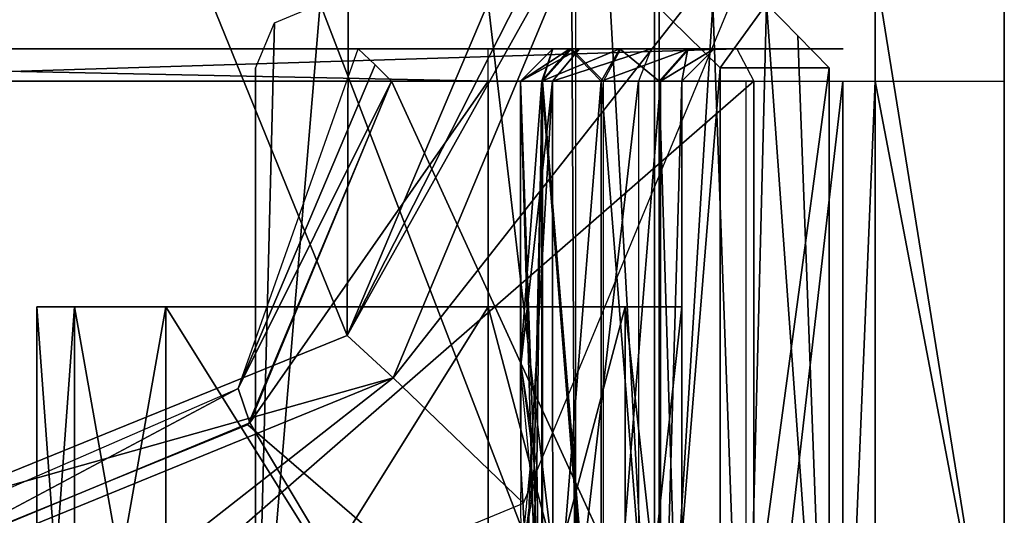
# Model space of a CAD drawing. Header units: millimetres. Extents: x -98 to 98, y -500 to 506.
# Tile 12 of 106: x 49.74 to 65, y -492.24 to -484.55. Entities that reach past the tile are written whole.
import ezdxf

# ---------------------------------------------------------------- set-up
doc = ezdxf.new("R2010")
doc.units = ezdxf.units.MM
doc.header["$LTSCALE"] = 65.185185
for name, color, linetype in [('103', 7, 'CONTINUOUS'), ('104', 7, 'CONTINUOUS'), ('105', 7, 'CONTINUOUS'), ('111', 7, 'CONTINUOUS'), ('1151', 7, 'CONTINUOUS'), ('1183', 7, 'CONTINUOUS'), ('1184', 7, 'CONTINUOUS'), ('1188', 7, 'CONTINUOUS'), ('1193', 7, 'CONTINUOUS'), ('1194', 7, 'CONTINUOUS'), ('1195', 7, 'CONTINUOUS'), ('1198', 7, 'CONTINUOUS'), ('1305', 7, 'CONTINUOUS'), ('149', 7, 'CONTINUOUS'), ('161', 7, 'CONTINUOUS'), ('163', 7, 'CONTINUOUS'), ('164', 7, 'CONTINUOUS'), ('165', 7, 'CONTINUOUS'), ('166', 7, 'CONTINUOUS'), ('167', 7, 'CONTINUOUS'), ('168', 7, 'CONTINUOUS'), ('169', 7, 'CONTINUOUS'), ('170', 7, 'CONTINUOUS'), ('171', 7, 'CONTINUOUS'), ('172', 7, 'CONTINUOUS'), ('173', 7, 'CONTINUOUS'), ('192', 7, 'CONTINUOUS'), ('193', 7, 'CONTINUOUS'), ('194', 7, 'CONTINUOUS'), ('195', 7, 'CONTINUOUS'), ('4', 7, 'CONTINUOUS'), ('44', 7, 'CONTINUOUS'), ('453', 7, 'CONTINUOUS'), ('455', 7, 'CONTINUOUS'), ('456', 7, 'CONTINUOUS'), ('50', 7, 'CONTINUOUS'), ('57', 7, 'CONTINUOUS'), ('7', 7, 'CONTINUOUS'), ('75', 7, 'CONTINUOUS'), ('750', 7, 'CONTINUOUS'), ('751', 7, 'CONTINUOUS'), ('752', 7, 'CONTINUOUS'), ('76', 7, 'CONTINUOUS'), ('77', 7, 'CONTINUOUS'), ('78', 7, 'CONTINUOUS'), ('79', 7, 'CONTINUOUS'), ('80', 7, 'CONTINUOUS'), ('81', 7, 'CONTINUOUS'), ('82', 7, 'CONTINUOUS'), ('92', 7, 'CONTINUOUS'), ('93', 7, 'CONTINUOUS'), ('94', 7, 'CONTINUOUS')]:
    doc.layers.add(name, color=color, linetype=linetype)

msp = doc.modelspace()

# ---------------------------------------------------------------- linework, layer by layer
at = {"layer": '103', "color": 7, "linetype": 'CONTINUOUS'}
for points in [[(57, -485.5, -3), (57, -497, -3), (53.302, -490.802, -3), (57, -485.5, -3)], [(55.5, -485.5, -3), (57, -485.5, -3), (53.302, -490.802, -3), (55.5, -485.5, -3)], [(53.302, -490.802, -3), (57, -497, -3), (48, -493, -3), (53.302, -490.802, -3)]]:
    msp.add_3dface(points, dxfattribs=at)
at = {"layer": '104', "color": 7, "linetype": 'CONTINUOUS'}
for points in [[(60.5, -485, -13.415), (60.5, -485, -58.612), (60, -485.5, -13.415), (60.5, -485, -13.415)], [(60.5, -485, -58.612), (60.249, -485.251, -58.534), (60, -485.5, -13.415), (60.5, -485, -58.612)], [(60.249, -485.251, -58.534), (60, -485.5, -58.542), (60, -485.5, -13.415), (60.249, -485.251, -58.534)]]:
    msp.add_3dface(points, dxfattribs=at)
at = {"layer": '105', "color": 7, "linetype": 'CONTINUOUS'}
for points in [[(53.124, -490.27, -2.5), (54.982, -485, -2.5), (55.244, -485.248, -2.748), (53.124, -490.27, -2.5)], [(55.5, -485.5, -3), (53.124, -490.27, -2.5), (55.244, -485.248, -2.748), (55.5, -485.5, -3)], [(55.5, -485.5, -3), (53.302, -490.802, -3), (53.124, -490.27, -2.5), (55.5, -485.5, -3)], [(53.302, -490.802, -3), (48, -493, -3), (53.124, -490.27, -2.5), (53.302, -490.802, -3)], [(53.124, -490.27, -2.5), (48, -493, -3), (48, -492.5, -2.5), (53.124, -490.27, -2.5)]]:
    msp.add_3dface(points, dxfattribs=at)
at = {"layer": '111', "color": 7, "linetype": 'CONTINUOUS'}
for points in [[(60.852, -485, -76.965), (44.787, -485.5, -88.192), (44.5, -485, -87.782), (60.852, -485, -76.965)], [(61.117, -485.5, -77.389), (44.787, -485.5, -88.192), (60.852, -485, -76.965), (61.117, -485.5, -77.389)]]:
    msp.add_3dface(points, dxfattribs=at)
at = {"layer": '1151', "color": 7, "linetype": 'CONTINUOUS'}
for points in [[(-58.35, -495.8, -334.63), (-58.35, 498.1, -334.63), (58.35, -495.8, -334.63), (-58.35, -495.8, -334.63)], [(58.35, -495.8, -334.63), (-58.35, 498.1, -334.63), (53.75, 484, -334.63), (58.35, -495.8, -334.63)], [(58.35, 484, -334.63), (58.35, -495.8, -334.63), (53.75, 484, -334.63), (58.35, 484, -334.63)]]:
    msp.add_3dface(points, dxfattribs=at)
at = {"layer": '1183', "color": 3, "linetype": 'CONTINUOUS'}
for points in [[(54.392, -484.3, -337.13), (53.392, -496.3, -337.13), (53.686, -484.594, -337.13), (54.392, -484.3, -337.13)], [(53.392, -496.3, -337.13), (54.392, -484.3, -337.13), (59.576, -497.795, -337.13), (53.392, -496.3, -337.13)], [(59.576, -497.795, -337.13), (54.392, -484.3, -337.13), (59.578, -484.298, -337.13), (59.576, -497.795, -337.13)], [(53.686, -484.594, -337.13), (53.392, -496.3, -337.13), (53.392, -485.3, -337.13), (53.686, -484.594, -337.13)]]:
    msp.add_3dface(points, dxfattribs=at)
at = {"layer": '1184', "color": 3, "linetype": 'CONTINUOUS'}
for points in [[(53.392, -496.3, -337.13), (53.392, -496.3, -335.73), (53.392, -485.3, -335.73), (53.392, -496.3, -337.13)], [(53.392, -485.3, -337.13), (53.392, -496.3, -337.13), (53.392, -485.3, -335.73), (53.392, -485.3, -337.13)]]:
    msp.add_3dface(points, dxfattribs=at)
at = {"layer": '1188', "color": 3, "linetype": 'CONTINUOUS'}
for points in [[(-58.892, -482.3, -236.054), (-58.892, -484.3, -236.054), (59.651, -497.797, -236.054), (-58.892, -482.3, -236.054)], [(58.892, -484.3, -236.054), (-58.892, -482.3, -236.054), (59.651, -497.797, -236.054), (58.892, -484.3, -236.054)], [(-59.648, -484.3, -236.054), (-59.651, -497.797, -236.054), (59.651, -497.797, -236.054), (-59.648, -484.3, -236.054)], [(-58.892, -484.3, -236.054), (-59.648, -484.3, -236.054), (59.651, -497.797, -236.054), (-58.892, -484.3, -236.054)], [(59.648, -484.3, -236.054), (58.892, -484.3, -236.054), (59.651, -497.797, -236.054), (59.648, -484.3, -236.054)]]:
    msp.add_3dface(points, dxfattribs=at)
at = {"layer": '1193', "color": 3, "linetype": 'CONTINUOUS'}
for points in [[(59.648, -484.3, -236.054), (59.651, -497.797, -236.054), (60.482, -484.3, -237.021), (59.648, -484.3, -236.054)], [(59.651, -497.797, -236.054), (60.973, -497.8, -237.594), (60.482, -484.3, -237.021), (59.651, -497.797, -236.054)], [(60.482, -484.3, -237.021), (60.973, -497.8, -237.594), (61.312, -484.3, -237.991), (60.482, -484.3, -237.021)], [(60.973, -497.8, -237.594), (62.287, -497.8, -239.144), (61.312, -484.3, -237.991), (60.973, -497.8, -237.594)], [(61.312, -484.3, -237.991), (62.287, -497.8, -239.144), (61.8, -484.798, -238.567), (61.312, -484.3, -237.991)], [(61.8, -484.798, -238.567), (62.287, -497.8, -239.144), (62.287, -485.295, -239.144), (61.8, -484.798, -238.567)]]:
    msp.add_3dface(points, dxfattribs=at)
at = {"layer": '1194', "color": 3, "linetype": 'CONTINUOUS'}
for points in [[(59.578, -484.298, -337.13), (61.312, -484.3, -237.991), (60.594, -485.295, -336.129), (59.578, -484.298, -337.13)], [(61.312, -484.3, -237.991), (62.287, -485.295, -239.144), (60.594, -485.295, -336.129), (61.312, -484.3, -237.991)], [(61.312, -484.3, -237.991), (61.8, -484.798, -238.567), (62.287, -485.295, -239.144), (61.312, -484.3, -237.991)]]:
    msp.add_3dface(points, dxfattribs=at)
at = {"layer": '1195', "color": 3, "linetype": 'CONTINUOUS'}
for points in [[(59.576, -497.795, -337.13), (59.578, -484.298, -337.13), (60.594, -485.295, -336.129), (59.576, -497.795, -337.13)], [(59.576, -497.795, -337.13), (60.594, -485.295, -336.129), (60.594, -497.8, -336.129), (59.576, -497.795, -337.13)]]:
    msp.add_3dface(points, dxfattribs=at)
at = {"layer": '1198', "color": 3, "linetype": 'CONTINUOUS'}
for points in [[(62.287, -485.295, -239.144), (62.287, -497.8, -239.144), (60.594, -497.8, -336.129), (62.287, -485.295, -239.144)], [(60.594, -485.295, -336.129), (62.287, -485.295, -239.144), (60.594, -497.8, -336.129), (60.594, -485.295, -336.129)]]:
    msp.add_3dface(points, dxfattribs=at)
at = {"layer": '1305', "color": 7, "linetype": 'CONTINUOUS'}
for points in [[(-9.497, -485.5), (-10.56, -485.942), (61, -497.5), (-9.497, -485.5)], [(47.969, -492.997), (-9.497, -485.5), (61, -497.5), (47.969, -492.997)], [(55.5, -485.5), (53.272, -490.834), (61, -497.5), (55.5, -485.5)], [(61, -485.5), (55.5, -485.5), (61, -497.5), (61, -485.5)], [(-10.56, -485.942), (-11, -487), (61, -497.5), (-10.56, -485.942)], [(-11, -487), (-11, -487.3), (61, -497.5), (-11, -487)], [(-11, -487.3), (-11.732, -489.068), (61, -497.5), (-11, -487.3)], [(-11.732, -489.068), (-13.5, -489.8), (61, -497.5), (-11.732, -489.068)], [(61, -497.5), (-21.5, -489.8), (-42.728, -490.834), (61, -497.5)], [(-13.5, -489.8), (-21.5, -489.8), (61, -497.5), (-13.5, -489.8)], [(-48.031, -492.997), (61, -497.5), (-42.728, -490.834), (-48.031, -492.997)], [(53.272, -490.834), (47.969, -492.997), (61, -497.5), (53.272, -490.834)]]:
    msp.add_3dface(points, dxfattribs=at)
at = {"layer": '149', "color": 7, "linetype": 'CONTINUOUS'}
for points in [[(57, -485, -72.5), (32.75, -485, -72.5), (57, -485.5, -72), (57, -485, -72.5)], [(57, -485.5, -72), (32.75, -485, -72.5), (32.75, -485.5, -72), (57, -485.5, -72)]]:
    msp.add_3dface(points, dxfattribs=at)
at = {"layer": '161', "color": 7, "linetype": 'CONTINUOUS'}
for points in [[(57.5, -485.5, -65.818), (57.5, -489.953, -65.818), (57.5, -485.5, -63.415), (57.5, -485.5, -65.818)], [(57.5, -485.5, -63.415), (57.5, -489.953, -65.818), (57.5, -489.802, -65.422), (57.5, -485.5, -63.415)], [(57.5, -490.757, -63.415), (57.5, -485.5, -63.415), (57.5, -490.024, -64.061), (57.5, -490.757, -63.415)], [(57.5, -489.75, -65), (57.5, -485.5, -63.415), (57.5, -489.802, -65.422), (57.5, -489.75, -65)], [(57.5, -485.5, -63.415), (57.5, -489.75, -65), (57.5, -490.024, -64.061), (57.5, -485.5, -63.415)]]:
    msp.add_3dface(points, dxfattribs=at)
at = {"layer": '163', "color": 7, "linetype": 'CONTINUOUS'}
for points in [[(57.5, -489.871, -7.361), (57.5, -485.5, -7.361), (57.5, -489.78, -7.675), (57.5, -489.871, -7.361)], [(57.5, -489.75, -8), (57.5, -485.5, -7.361), (57.5, -489.772, -8.274), (57.5, -489.75, -8)], [(57.5, -485.5, -7.361), (57.5, -489.75, -8), (57.5, -489.78, -7.675), (57.5, -485.5, -7.361)], [(57.5, -489.772, -8.274), (57.5, -485.5, -7.361), (57.5, -489.836, -8.542), (57.5, -489.772, -8.274)], [(57.5, -489.836, -8.542), (57.5, -485.5, -7.361), (57.5, -485.5, -8.542), (57.5, -489.836, -8.542)]]:
    msp.add_3dface(points, dxfattribs=at)
at = {"layer": '164', "color": 7, "linetype": 'CONTINUOUS'}
for points in [[(58.75, -497, -60.979), (59.669, -497, -59.911), (58.75, -485.5, -60.979), (58.75, -497, -60.979)], [(58.75, -485.5, -60.979), (59.669, -497, -59.911), (59.648, -485.5, -59.952), (58.75, -485.5, -60.979)], [(59.669, -497, -59.911), (60, -497, -58.542), (59.648, -485.5, -59.952), (59.669, -497, -59.911)], [(60, -497, -58.542), (60, -485.5, -58.542), (59.648, -485.5, -59.952), (60, -497, -58.542)]]:
    msp.add_3dface(points, dxfattribs=at)
at = {"layer": '165', "color": 7, "linetype": 'CONTINUOUS'}
for points in [[(57.505, -491.5, -63.25), (57.831, -497, -62.046), (57.5, -485.5, -63.415), (57.505, -491.5, -63.25)], [(57.5, -485.5, -63.415), (57.831, -497, -62.046), (57.831, -485.5, -62.046), (57.5, -485.5, -63.415)], [(57.5, -490.757, -63.415), (57.505, -491.5, -63.25), (57.5, -485.5, -63.415), (57.5, -490.757, -63.415)], [(57.831, -497, -62.046), (58.75, -497, -60.979), (57.831, -485.5, -62.046), (57.831, -497, -62.046)], [(57.831, -485.5, -62.046), (58.75, -497, -60.979), (58.75, -485.5, -60.979), (57.831, -485.5, -62.046)], [(57.5, -492.243, -63.415), (57.831, -497, -62.046), (57.505, -491.5, -63.25), (57.5, -492.243, -63.415)]]:
    msp.add_3dface(points, dxfattribs=at)
at = {"layer": '166', "color": 7, "linetype": 'CONTINUOUS'}
for points in [[(57.648, -491.514, -66.748), (57.5, -489.953, -65.818), (57.998, -485.5, -67.474), (57.648, -491.514, -66.748)], [(57.998, -485.5, -67.474), (57.5, -489.953, -65.818), (57.5, -485.5, -65.818), (57.998, -485.5, -67.474)], [(57.999, -497, -67.473), (57.648, -491.514, -66.748), (57.998, -485.5, -67.474), (57.999, -497, -67.473)], [(59.327, -485.5, -68.58), (57.999, -497, -67.473), (57.998, -485.5, -67.474), (59.327, -485.5, -68.58)], [(59.327, -497, -68.58), (57.999, -497, -67.473), (59.327, -485.5, -68.58), (59.327, -497, -68.58)], [(57.999, -497, -67.473), (57.5, -497, -65.818), (57.648, -491.514, -66.748), (57.999, -497, -67.473)], [(57.648, -491.514, -66.748), (57.5, -497, -65.818), (57.5, -493.047, -65.818), (57.648, -491.514, -66.748)]]:
    msp.add_3dface(points, dxfattribs=at)
at = {"layer": '167', "color": 7, "linetype": 'CONTINUOUS'}
for points in [[(57.5, -489.836, -8.542), (57.5, -485.5, -8.542), (57.831, -485.5, -9.911), (57.5, -489.836, -8.542)], [(57.754, -491.458, -9.749), (57.5, -489.836, -8.542), (57.831, -485.5, -9.911), (57.754, -491.458, -9.749)], [(57.831, -497, -9.911), (57.754, -491.458, -9.749), (57.831, -485.5, -9.911), (57.831, -497, -9.911)], [(58.75, -497, -10.979), (57.831, -497, -9.911), (58.75, -485.5, -10.979), (58.75, -497, -10.979)], [(58.75, -485.5, -10.979), (57.831, -497, -9.911), (57.831, -485.5, -9.911), (58.75, -485.5, -10.979)], [(57.5, -493.164, -8.542), (57.754, -491.458, -9.749), (57.5, -497, -8.542), (57.5, -493.164, -8.542)], [(57.5, -497, -8.542), (57.754, -491.458, -9.749), (57.831, -497, -9.911), (57.5, -497, -8.542)]]:
    msp.add_3dface(points, dxfattribs=at)
at = {"layer": '168', "color": 7, "linetype": 'CONTINUOUS'}
for points in [[(57.84, -485.5, -5.974), (57.5, -485.5, -7.361), (57.712, -491.474, -6.255), (57.84, -485.5, -5.974)], [(57.712, -491.474, -6.255), (57.5, -485.5, -7.361), (57.5, -489.871, -7.361), (57.712, -491.474, -6.255)], [(57.84, -485.5, -5.974), (57.712, -491.474, -6.255), (57.841, -497, -5.974), (57.84, -485.5, -5.974)], [(58.784, -485.5, -4.901), (57.84, -485.5, -5.974), (58.784, -497, -4.901), (58.784, -485.5, -4.901)], [(58.784, -497, -4.901), (57.84, -485.5, -5.974), (57.841, -497, -5.974), (58.784, -497, -4.901)], [(57.712, -491.474, -6.255), (57.5, -493.129, -7.361), (57.841, -497, -5.974), (57.712, -491.474, -6.255)]]:
    msp.add_3dface(points, dxfattribs=at)
at = {"layer": '169', "color": 7, "linetype": 'CONTINUOUS'}
for points in [[(58.75, -497, -10.979), (58.75, -485.5, -10.979), (59.669, -485.5, -12.046), (58.75, -497, -10.979)], [(59.669, -497, -12.046), (58.75, -497, -10.979), (59.669, -485.5, -12.046), (59.669, -497, -12.046)], [(60, -497, -13.415), (59.669, -497, -12.046), (60, -485.5, -13.415), (60, -497, -13.415)], [(60, -485.5, -13.415), (59.669, -497, -12.046), (59.669, -485.5, -12.046), (60, -485.5, -13.415)]]:
    msp.add_3dface(points, dxfattribs=at)
at = {"layer": '170', "color": 7, "linetype": 'CONTINUOUS'}
for points in [[(59.042, -485, -10.573), (60.113, -485, -11.818), (58.75, -485.5, -10.979), (59.042, -485, -10.573)], [(58.75, -485.5, -10.979), (60.113, -485, -11.818), (59.669, -485.5, -12.046), (58.75, -485.5, -10.979)], [(60.113, -485, -11.818), (60.5, -485, -13.415), (59.669, -485.5, -12.046), (60.113, -485, -11.818)], [(60.5, -485, -13.415), (60, -485.5, -13.415), (59.669, -485.5, -12.046), (60.5, -485, -13.415)]]:
    msp.add_3dface(points, dxfattribs=at)
at = {"layer": '171', "color": 7, "linetype": 'CONTINUOUS'}
for points in [[(58, -485, -8.492), (58.266, -485, -9.662), (57.5, -485.5, -8.542), (58, -485, -8.492)], [(57.5, -485.5, -8.542), (58.266, -485, -9.662), (57.831, -485.5, -9.911), (57.5, -485.5, -8.542)], [(58.266, -485, -9.662), (59.042, -485, -10.573), (57.831, -485.5, -9.911), (58.266, -485, -9.662)], [(59.042, -485, -10.573), (58.75, -485.5, -10.979), (57.831, -485.5, -9.911), (59.042, -485, -10.573)]]:
    msp.add_3dface(points, dxfattribs=at)
at = {"layer": '172', "color": 7, "linetype": 'CONTINUOUS'}
for points in [[(58, -485, -7.361), (58, -485, -8.492), (57.5, -485.5, -7.361), (58, -485, -7.361)], [(57.5, -485.5, -7.361), (58, -485, -8.492), (57.5, -485.5, -8.542), (57.5, -485.5, -7.361)]]:
    msp.add_3dface(points, dxfattribs=at)
at = {"layer": '173', "color": 7, "linetype": 'CONTINUOUS'}
for points in [[(57.84, -485.5, -5.974), (58, -485, -7.361), (57.5, -485.5, -7.361), (57.84, -485.5, -5.974)], [(58.289, -485, -6.198), (58, -485, -7.361), (57.84, -485.5, -5.974), (58.289, -485, -6.198)], [(58.784, -485.5, -4.901), (58.289, -485, -6.198), (57.84, -485.5, -5.974), (58.784, -485.5, -4.901)], [(59.054, -485, -5.328), (58.289, -485, -6.198), (58.784, -485.5, -4.901), (59.054, -485, -5.328)]]:
    msp.add_3dface(points, dxfattribs=at)
at = {"layer": '192', "color": 7, "linetype": 'CONTINUOUS'}
for points in [[(59.042, -485, -61.385), (58.75, -485.5, -60.979), (59.648, -485.5, -59.952), (59.042, -485, -61.385)], [(60.094, -485, -60.178), (59.042, -485, -61.385), (59.648, -485.5, -59.952), (60.094, -485, -60.178)], [(60, -485.5, -58.542), (60.094, -485, -60.178), (59.648, -485.5, -59.952), (60, -485.5, -58.542)], [(60.5, -485, -58.612), (60.094, -485, -60.178), (60, -485.5, -58.542), (60.5, -485, -58.612)], [(60.249, -485.251, -58.534), (60.5, -485, -58.612), (60, -485.5, -58.542), (60.249, -485.251, -58.534)]]:
    msp.add_3dface(points, dxfattribs=at)
at = {"layer": '193', "color": 7, "linetype": 'CONTINUOUS'}
for points in [[(58, -485, -63.465), (57.5, -485.5, -63.415), (57.831, -485.5, -62.046), (58, -485, -63.465)], [(58.266, -485, -62.295), (58, -485, -63.465), (57.831, -485.5, -62.046), (58.266, -485, -62.295)], [(58.266, -485, -62.295), (57.831, -485.5, -62.046), (58.75, -485.5, -60.979), (58.266, -485, -62.295)], [(59.042, -485, -61.385), (58.266, -485, -62.295), (58.75, -485.5, -60.979), (59.042, -485, -61.385)]]:
    msp.add_3dface(points, dxfattribs=at)
at = {"layer": '194', "color": 7, "linetype": 'CONTINUOUS'}
for points in [[(58, -485, -63.465), (58, -485, -65.818), (57.5, -485.5, -63.415), (58, -485, -63.465)], [(58, -485, -65.818), (57.5, -485.5, -65.818), (57.5, -485.5, -63.415), (58, -485, -65.818)]]:
    msp.add_3dface(points, dxfattribs=at)
at = {"layer": '195', "color": 7, "linetype": 'CONTINUOUS'}
for points in [[(58, -485, -65.818), (58.416, -485, -67.197), (57.5, -485.5, -65.818), (58, -485, -65.818)], [(58.416, -485, -67.197), (57.998, -485.5, -67.474), (57.5, -485.5, -65.818), (58.416, -485, -67.197)], [(58.416, -485, -67.197), (59.523, -485, -68.119), (57.998, -485.5, -67.474), (58.416, -485, -67.197)], [(59.523, -485, -68.119), (59.327, -485.5, -68.58), (57.998, -485.5, -67.474), (59.523, -485, -68.119)]]:
    msp.add_3dface(points, dxfattribs=at)
at = {"layer": '4', "color": 7, "linetype": 'CONTINUOUS'}
for points in [[(65, -437.915, -2), (65, -441.56, -2.5), (65, -485.5, -72.5), (65, -437.915, -2)], [(65, -484.5, -72.5), (65, -437.915, -2), (65, -485.5, -72.5), (65, -484.5, -72.5)], [(65, -442.06, -2.5), (65, -497, -74), (65, -441.56, -2.5), (65, -442.06, -2.5)], [(65, -441.56, -2.5), (65, -497, -74), (65, -485.5, -72.5), (65, -441.56, -2.5)], [(65, -484.5, -2.5), (65, -497, -74), (65, -442.06, -2.5), (65, -484.5, -2.5)], [(65, -485, -2.5), (65, -497, -74), (65, -484.5, -2.5), (65, -485, -2.5)], [(65, -497, -1), (65, -497, -74), (65, -485, -2.5), (65, -497, -1)], [(65, -496.706, -0.294), (65, -497, -1), (65, -485), (65, -496.706, -0.294)], [(65, -485), (65, -497, -1), (65, -485, -2.5), (65, -485)], [(65, -496), (65, -496.706, -0.294), (65, -485), (65, -496)], [(65, -496, -75), (65, -485.5, -75), (65, -485.5, -72.5), (65, -496, -75)], [(65, -496.706, -74.706), (65, -496, -75), (65, -485.5, -72.5), (65, -496.706, -74.706)], [(65, -497, -74), (65, -496.706, -74.706), (65, -485.5, -72.5), (65, -497, -74)]]:
    msp.add_3dface(points, dxfattribs=at)
at = {"layer": '44', "color": 7, "linetype": 'CONTINUOUS'}
for points in [[(63, -496, -75), (63, -485.5, -75), (65, -496, -75), (63, -496, -75)], [(65, -496, -75), (63, -485.5, -75), (65, -485.5, -75), (65, -496, -75)]]:
    msp.add_3dface(points, dxfattribs=at)
at = {"layer": '453', "color": 7, "linetype": 'CONTINUOUS'}
for points in [[(65, -496.2), (65, -439.06), (65, -496.2, 2), (65, -496.2)], [(65, -496.2, 2), (65, -439.06), (65, -439.06, 2), (65, -496.2, 2)]]:
    msp.add_3dface(points, dxfattribs=at)
at = {"layer": '455', "color": 7, "linetype": 'CONTINUOUS'}
for points in [[(-65, -496.2), (-65, 496.2), (55.094, -434.525), (-65, -496.2)], [(65, -496.2), (-65, -496.2), (55.094, -434.525), (65, -496.2)], [(65, -439.06), (65, -496.2), (55.094, -434.525), (65, -439.06)]]:
    msp.add_3dface(points, dxfattribs=at)
at = {"layer": '456', "color": 7, "linetype": 'CONTINUOUS'}
for points in [[(-65, 496.2, 2), (-65, -496.2, 2), (55.094, 434.525, 2), (-65, 496.2, 2)], [(55.094, 434.525, 2), (-65, -496.2, 2), (55.094, 349.535, 2), (55.094, 434.525, 2)], [(55.094, 349.535, 2), (-65, -496.2, 2), (65, 345, 2), (55.094, 349.535, 2)], [(65, 345, 2), (-65, -496.2, 2), (55.094, -349.535, 2), (65, 345, 2)], [(55.094, -349.535, 2), (-65, -496.2, 2), (55.094, -434.525, 2), (55.094, -349.535, 2)], [(-65, -496.2, 2), (65, -439.06, 2), (55.094, -434.525, 2), (-65, -496.2, 2)], [(-65, -496.2, 2), (65, -496.2, 2), (65, -439.06, 2), (-65, -496.2, 2)]]:
    msp.add_3dface(points, dxfattribs=at)
at = {"layer": '50', "color": 7, "linetype": 'CONTINUOUS'}
for points in [[(61.117, -485.5, -77.389), (46.197, -498.5, -87.209), (44.787, -485.5, -88.192), (61.117, -485.5, -77.389)], [(61.117, -497.5, -77.389), (46.197, -498.5, -87.209), (61.117, -485.5, -77.389), (61.117, -497.5, -77.389)]]:
    msp.add_3dface(points, dxfattribs=at)
at = {"layer": '57', "color": 7, "linetype": 'CONTINUOUS'}
for points in [[(19.75, -485, -73), (32.75, -485, -72.5), (62.5, -485, -73.995), (19.75, -485, -73)], [(20.19, -485, -74.059), (19.75, -485, -73), (62.5, -485, -73.995), (20.19, -485, -74.059)], [(22.645, -485, -74.5), (20.19, -485, -74.059), (62.06, -485, -75.692), (22.645, -485, -74.5)], [(62.06, -485, -75.692), (20.19, -485, -74.059), (62.5, -485, -73.995), (62.06, -485, -75.692)], [(60.852, -485, -76.965), (44.5, -485, -87.782), (22.645, -485, -74.5), (60.852, -485, -76.965)], [(60.852, -485, -76.965), (22.645, -485, -74.5), (62.06, -485, -75.692), (60.852, -485, -76.965)], [(32.75, -485, -72.5), (57, -485, -72.5), (62.5, -485, -73.995), (32.75, -485, -72.5)], [(62.5, -485, -2), (57, -485, -2.5), (54.982, -485, -0.5), (62.5, -485, -2)], [(54.982, -485, -0.5), (57, -485, -2.5), (54.982, -485, -2.5), (54.982, -485, -0.5)], [(62.06, -485, -0.941), (62.5, -485, -2), (54.982, -485, -0.5), (62.06, -485, -0.941)], [(61, -485, -0.5), (62.06, -485, -0.941), (54.982, -485, -0.5), (61, -485, -0.5)], [(58.112, -485, -2.682), (57, -485, -2.5), (62.5, -485, -2), (58.112, -485, -2.682)], [(57, -485, -72.5), (59.142, -485, -71.765), (62.5, -485, -73.995), (57, -485, -72.5)], [(58, -485, -7.361), (58.289, -485, -6.198), (60.113, -485, -11.818), (58, -485, -7.361)], [(58, -485, -8.492), (58, -485, -7.361), (60.113, -485, -11.818), (58, -485, -8.492)], [(58.266, -485, -9.662), (58, -485, -8.492), (60.113, -485, -11.818), (58.266, -485, -9.662)], [(58, -485, -63.465), (58.266, -485, -62.295), (62.5, -485, -73.995), (58, -485, -63.465)], [(58, -485, -65.818), (58, -485, -63.465), (60.281, -485, -68.837), (58, -485, -65.818)], [(60.281, -485, -68.837), (58, -485, -63.465), (62.5, -485, -73.995), (60.281, -485, -68.837)], [(58.416, -485, -67.197), (58, -485, -65.818), (59.523, -485, -68.119), (58.416, -485, -67.197)], [(59.523, -485, -68.119), (58, -485, -65.818), (60.281, -485, -68.837), (59.523, -485, -68.119)], [(59.11, -485, -3.207), (58.112, -485, -2.682), (62.5, -485, -2), (59.11, -485, -3.207)], [(59.042, -485, -10.573), (58.266, -485, -9.662), (60.113, -485, -11.818), (59.042, -485, -10.573)], [(58.266, -485, -62.295), (59.042, -485, -61.385), (62.5, -485, -73.995), (58.266, -485, -62.295)], [(58.289, -485, -6.198), (59.054, -485, -5.328), (60.113, -485, -11.818), (58.289, -485, -6.198)], [(59.042, -485, -61.385), (60.094, -485, -60.178), (62.5, -485, -73.995), (59.042, -485, -61.385)], [(59.054, -485, -5.328), (59.626, -485, -4.269), (60.5, -485, -13.415), (59.054, -485, -5.328)], [(60.113, -485, -11.818), (59.054, -485, -5.328), (60.5, -485, -13.415), (60.113, -485, -11.818)], [(59.626, -485, -4.269), (59.11, -485, -3.207), (62.5, -485, -2), (59.626, -485, -4.269)], [(59.142, -485, -71.765), (60.389, -485, -69.875), (62.5, -485, -73.995), (59.142, -485, -71.765)], [(60.5, -485, -13.415), (59.626, -485, -4.269), (62.5, -485, -2), (60.5, -485, -13.415)], [(60.094, -485, -60.178), (60.5, -485, -58.612), (62.5, -485, -73.995), (60.094, -485, -60.178)], [(60.389, -485, -69.875), (60.281, -485, -68.837), (62.5, -485, -73.995), (60.389, -485, -69.875)], [(60.5, -485, -58.612), (60.5, -485, -13.415), (62.5, -485, -73.995), (60.5, -485, -58.612)], [(62.5, -485, -73.995), (60.5, -485, -13.415), (62.5, -485, -2), (62.5, -485, -73.995)]]:
    msp.add_3dface(points, dxfattribs=at)
at = {"layer": '7', "color": 7, "linetype": 'CONTINUOUS'}
for points in [[(63, -437.915, -72.5), (63, -484.5, -72.5), (63, -497, -1), (63, -437.915, -72.5)], [(63, -484.5, -2.5), (63, -437.915, -72.5), (63, -485, -2.5), (63, -484.5, -2.5)], [(63, -485, -2.5), (63, -437.915, -72.5), (63, -497, -1), (63, -485, -2.5)], [(63, -484.5, -72.5), (63, -485.5, -72.5), (63, -497, -1), (63, -484.5, -72.5)], [(63, -485), (63, -485, -2.5), (63, -496), (63, -485)], [(63, -496), (63, -485, -2.5), (63, -496.706, -0.294), (63, -496)], [(63, -496.706, -0.294), (63, -485, -2.5), (63, -497, -1), (63, -496.706, -0.294)], [(63, -496.706, -74.706), (63, -497, -74), (63, -485.5, -75), (63, -496.706, -74.706)], [(63, -485.5, -75), (63, -497, -74), (63, -485.5, -72.5), (63, -485.5, -75)], [(63, -485.5, -72.5), (63, -497, -74), (63, -497, -1), (63, -485.5, -72.5)], [(63, -496, -75), (63, -496.706, -74.706), (63, -485.5, -75), (63, -496, -75)]]:
    msp.add_3dface(points, dxfattribs=at)
at = {"layer": '75', "color": 7, "linetype": 'CONTINUOUS'}
for points in [[(61.117, -497.5, -77.389), (61.117, -485.5, -77.389), (62.498, -485.5, -75.936), (61.117, -497.5, -77.389)], [(61.117, -497.5, -77.389), (62.498, -485.5, -75.936), (62.498, -497.5, -75.936), (61.117, -497.5, -77.389)], [(62.498, -485.5, -75.936), (63, -485.5, -73.995), (62.498, -497.5, -75.936), (62.498, -485.5, -75.936)], [(62.498, -497.5, -75.936), (63, -485.5, -73.995), (63, -497.5, -73.995), (62.498, -497.5, -75.936)]]:
    msp.add_3dface(points, dxfattribs=at)
at = {"layer": '750', "color": 7, "linetype": 'CONTINUOUS'}
for points in [[(54.81, -489.448, 13.3), (48.034, -472.769, 13.3), (47.966, -492.231, 13.3), (54.81, -489.448, 13.3)], [(54.859, -475.6, 13.3), (48.034, -472.769, 13.3), (54.81, -489.448, 13.3), (54.859, -475.6, 13.3)], [(57.736, -482.534, 13.3), (54.859, -475.6, 13.3), (54.81, -489.448, 13.3), (57.736, -482.534, 13.3)]]:
    msp.add_3dface(points, dxfattribs=at)
at = {"layer": '751', "color": 7, "linetype": 'CONTINUOUS'}
for points in [[(58.697, -482.5, 12.557), (58.341, -482.5, 13.093), (54.81, -489.448, 13.3), (58.697, -482.5, 12.557)], [(58.697, -482.5, 12.557), (54.81, -489.448, 13.3), (55.523, -490.105, 12.557), (58.697, -482.5, 12.557)], [(58.341, -482.5, 13.093), (57.736, -482.534, 13.3), (54.81, -489.448, 13.3), (58.341, -482.5, 13.093)], [(54.81, -489.448, 13.3), (47.966, -492.231, 13.3), (55.523, -490.105, 12.557), (54.81, -489.448, 13.3)], [(55.523, -490.105, 12.557), (47.966, -492.231, 13.3), (47.961, -493.197, 12.557), (55.523, -490.105, 12.557)]]:
    msp.add_3dface(points, dxfattribs=at)
at = {"layer": '752', "color": 7, "linetype": 'CONTINUOUS'}
for points in [[(61.5, -482.5, 2), (58.697, -482.5, 12.557), (55.523, -490.105, 12.557), (61.5, -482.5, 2)], [(61.5, -482.5, 2), (55.523, -490.105, 12.557), (57.546, -492.046, 2), (61.5, -482.5, 2)], [(55.523, -490.105, 12.557), (47.961, -493.197, 12.557), (48, -496, 2), (55.523, -490.105, 12.557)], [(57.546, -492.046, 2), (55.523, -490.105, 12.557), (48, -496, 2), (57.546, -492.046, 2)]]:
    msp.add_3dface(points, dxfattribs=at)
at = {"layer": '76', "color": 7, "linetype": 'CONTINUOUS'}
for points in [[(50, -489, -37.57), (50.586, -489, -36.156), (59.121, -489, -46.449), (50, -489, -37.57)], [(50, -489, -43.57), (50, -489, -37.57), (57, -489, -45.57), (50, -489, -43.57)], [(57, -489, -45.57), (50, -489, -37.57), (59.121, -489, -46.449), (57, -489, -45.57)], [(50.586, -489, -44.984), (50, -489, -43.57), (57, -489, -45.57), (50.586, -489, -44.984)], [(50.586, -489, -36.156), (52, -489, -35.57), (59.121, -489, -46.449), (50.586, -489, -36.156)], [(52, -489, -45.57), (50.586, -489, -44.984), (57, -489, -45.57), (52, -489, -45.57)], [(52, -489, -35.57), (57, -489, -35.57), (59.121, -489, -46.449), (52, -489, -35.57)], [(60, -489, -48.57), (57, -489, -35.57), (59.121, -489, -34.691), (60, -489, -48.57)], [(57, -489, -35.57), (60, -489, -48.57), (59.121, -489, -46.449), (57, -489, -35.57)], [(60, -489, -32.57), (60, -489, -48.57), (59.121, -489, -34.691), (60, -489, -32.57)]]:
    msp.add_3dface(points, dxfattribs=at)
at = {"layer": '77', "color": 7, "linetype": 'CONTINUOUS'}
for points in [[(50, -497, -43.57), (50, -497, -37.57), (50, -489, -37.57), (50, -497, -43.57)], [(50, -497, -43.57), (50, -489, -37.57), (50, -489, -43.57), (50, -497, -43.57)]]:
    msp.add_3dface(points, dxfattribs=at)
at = {"layer": '78', "color": 7, "linetype": 'CONTINUOUS'}
for points in [[(57, -497, -45.57), (52, -497, -45.57), (52, -489, -45.57), (57, -497, -45.57)], [(57, -497, -45.57), (52, -489, -45.57), (57, -489, -45.57), (57, -497, -45.57)]]:
    msp.add_3dface(points, dxfattribs=at)
at = {"layer": '79', "color": 7, "linetype": 'CONTINUOUS'}
for points in [[(52, -497, -35.57), (57, -497, -35.57), (57, -489, -35.57), (52, -497, -35.57)], [(52, -497, -35.57), (57, -489, -35.57), (52, -489, -35.57), (52, -497, -35.57)]]:
    msp.add_3dface(points, dxfattribs=at)
at = {"layer": '80', "color": 7, "linetype": 'CONTINUOUS'}
for points in [[(50.586, -497, -44.984), (50, -497, -43.57), (50.586, -489, -44.984), (50.586, -497, -44.984)], [(50, -497, -43.57), (50, -489, -43.57), (50.586, -489, -44.984), (50, -497, -43.57)], [(52, -497, -45.57), (50.586, -497, -44.984), (52, -489, -45.57), (52, -497, -45.57)], [(52, -489, -45.57), (50.586, -497, -44.984), (50.586, -489, -44.984), (52, -489, -45.57)]]:
    msp.add_3dface(points, dxfattribs=at)
at = {"layer": '81', "color": 7, "linetype": 'CONTINUOUS'}
for points in [[(50, -497, -37.57), (50.586, -497, -36.156), (50, -489, -37.57), (50, -497, -37.57)], [(50, -489, -37.57), (50.586, -497, -36.156), (50.586, -489, -36.156), (50, -489, -37.57)], [(50.586, -497, -36.156), (52, -497, -35.57), (50.586, -489, -36.156), (50.586, -497, -36.156)], [(52, -497, -35.57), (52, -489, -35.57), (50.586, -489, -36.156), (52, -497, -35.57)]]:
    msp.add_3dface(points, dxfattribs=at)
at = {"layer": '82', "color": 7, "linetype": 'CONTINUOUS'}
for points in [[(60, -497, -58.542), (60, -497, -48.57), (60, -485.5, -58.542), (60, -497, -58.542)], [(60, -485.5, -58.542), (60, -497, -48.57), (60, -489, -48.57), (60, -485.5, -58.542)], [(60, -497, -13.415), (60, -485.5, -13.415), (60, -489, -32.57), (60, -497, -13.415)], [(60, -485.5, -13.415), (60, -485.5, -58.542), (60, -489, -32.57), (60, -485.5, -13.415)], [(60, -489, -32.57), (60, -485.5, -58.542), (60, -489, -48.57), (60, -489, -32.57)], [(60, -497, -32.57), (60, -497, -13.415), (60, -489, -32.57), (60, -497, -32.57)]]:
    msp.add_3dface(points, dxfattribs=at)
at = {"layer": '92', "color": 7, "linetype": 'CONTINUOUS'}
for points in [[(57, -497, -72), (57, -485.5, -72), (32.75, -485.5, -72), (57, -497, -72)], [(32.75, -488.5, -72), (57, -497, -72), (32.75, -485.5, -72), (32.75, -488.5, -72)], [(32.75, -497, -72), (57, -497, -72), (32.75, -488.5, -72), (32.75, -497, -72)]]:
    msp.add_3dface(points, dxfattribs=at)
at = {"layer": '93', "color": 7, "linetype": 'CONTINUOUS'}
for points in [[(59.121, -497, -46.449), (57, -497, -45.57), (59.121, -489, -46.449), (59.121, -497, -46.449)], [(57, -497, -45.57), (57, -489, -45.57), (59.121, -489, -46.449), (57, -497, -45.57)], [(60, -497, -48.57), (59.121, -497, -46.449), (60, -489, -48.57), (60, -497, -48.57)], [(60, -489, -48.57), (59.121, -497, -46.449), (59.121, -489, -46.449), (60, -489, -48.57)]]:
    msp.add_3dface(points, dxfattribs=at)
at = {"layer": '94', "color": 7, "linetype": 'CONTINUOUS'}
for points in [[(57, -497, -35.57), (59.121, -497, -34.691), (57, -489, -35.57), (57, -497, -35.57)], [(57, -489, -35.57), (59.121, -497, -34.691), (59.121, -489, -34.691), (57, -489, -35.57)], [(59.121, -497, -34.691), (60, -497, -32.57), (59.121, -489, -34.691), (59.121, -497, -34.691)], [(60, -497, -32.57), (60, -489, -32.57), (59.121, -489, -34.691), (60, -497, -32.57)]]:
    msp.add_3dface(points, dxfattribs=at)

doc.saveas('drawing.dxf')
